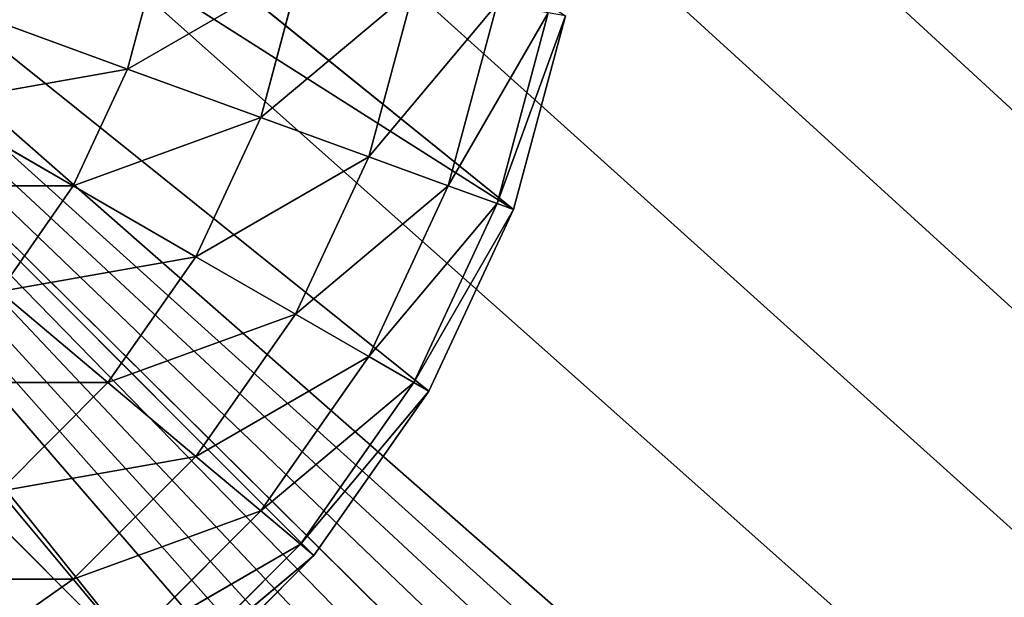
# Model space of a CAD drawing. Extents: x 0 to 16.6, y 0 to 16.6.
# Tile 149 of 200: x 12.927 to 13.098, y 3.639 to 3.74. Entities that reach past the tile are written whole.
import ezdxf

# ---------------------------------------------------------------- set-up
doc = ezdxf.new("R2010")
doc.units = 0
doc.header["$LTSCALE"] = 2.54
doc.layers.get('0').update_dxf_attribs({"color": 13, "linetype": 'CONTINUOUS'})

# ---------------------------------------------------------------- blocks, each defined once
blk = doc.blocks.new('SZCZOTKA_DO_WC_I_UCHWYT_NA')
at = {"color": 0}
for p, q in [((12.8, 4, 0.3), (16.6, 0.5, 0.3)), ((12.8, 4, 0.3), (16.6, 0.5, 0.3)), ((12.79696, 3.96527, 0.3), (16.6, 0.5, 0.3)), ((12.79696, 3.96527, 0.3), (16.6, 0.5, 0.3)), ((12.78794, 3.9316, 0.3), (16.6, 0.5, 0.3)), ((12.78794, 3.9316, 0.3), (16.6, 0.5, 0.3)), ((12.7732, 3.9, 0.3), (16.6, 0.5, 0.3)), ((12.7732, 3.9, 0.3), (16.6, 0.5, 0.3)), ((12.7732, 3.9, 24), (13.01294, 3.7066, 24)), ((12.7732, 3.9, 24), (13.01294, 3.7066, 24)), ((16.18682, 0.0076, 0.3), (12.75321, 3.87144, 0.3)), ((12.75321, 3.87144, 0.3), (16.1, 0, 0.3)), ((12.75321, 3.87144, 0.3), (16.1, 0, 0.3)), ((16.27101, 0.03015, 0.3), (12.75321, 3.87144, 0.3)), ((16.18682, 0.0076, 0.3), (12.75321, 3.87144, 0.3)), ((16.27101, 0.03015, 0.3), (12.75321, 3.87144, 0.3)), ((16.35, 0.06699, 0.3), (12.75321, 3.87144, 0.3)), ((16.35, 0.06699, 0.3), (12.75321, 3.87144, 0.3)), ((16.42139, 0.11698, 0.3), (12.75321, 3.87144, 0.3)), ((16.48302, 0.17861, 0.3), (12.75321, 3.87144, 0.3)), ((16.42139, 0.11698, 0.3), (12.75321, 3.87144, 0.3)), ((16.48302, 0.17861, 0.3), (12.75321, 3.87144, 0.3)), ((16.53301, 0.25, 0.3), (12.75321, 3.87144, 0.3)), ((16.53301, 0.25, 0.3), (12.75321, 3.87144, 0.3)), ((16.56985, 0.32899, 0.3), (12.75321, 3.87144, 0.3)), ((12.75321, 3.87144, 0.3), (16.6, 0.5, 0.3)), ((12.75321, 3.87144, 0.3), (16.6, 0.5, 0.3)), ((12.75321, 3.87144, 0.3), (16.5924, 0.41318, 0.3)), ((12.75321, 3.87144, 0.3), (16.5924, 0.41318, 0.3)), ((16.56985, 0.32899, 0.3), (12.75321, 3.87144, 0.3)), ((12.95356, 3.62179, 24), (12.75321, 3.87144, 24)), ((12.75321, 3.87144, 24), (12.97821, 3.64644, 24)), ((12.95356, 3.62179, 24), (12.75321, 3.87144, 24)), ((13.01294, 3.7066, 24), (12.75321, 3.87144, 24)), ((13.01294, 3.7066, 24), (12.75321, 3.87144, 24)), ((12.9982, 3.675, 24), (12.75321, 3.87144, 24)), ((12.9982, 3.675, 24), (12.75321, 3.87144, 24)), ((12.75321, 3.87144, 24), (12.97821, 3.64644, 24)), ((12.95356, 3.62179, 24), (12.72856, 3.84679, 24)), ((12.95356, 3.62179, 24), (12.72856, 3.84679, 24)), ((12.9458, 3.73103, 24.45321), (12.9516, 3.75268, 24.45321)), ((12.9458, 3.73103, 24.45321), (12.9516, 3.75268, 24.45321)), ((12.9458, 3.73103, 24.45321), (12.97588, 3.7484, 24.42856)), ((12.9458, 3.73103, 24.45321), (12.97588, 3.7484, 24.42856)), ((12.96897, 3.7226, 24.42856), (12.97588, 3.7484, 24.42856)), ((12.96897, 3.7226, 24.42856), (12.97588, 3.7484, 24.42856)), ((12.96897, 3.7226, 24.42856), (12.99557, 3.74492, 24.4)), ((12.96897, 3.7226, 24.42856), (12.99557, 3.74492, 24.4)), ((12.99557, 3.74492, 24.4), (12.98776, 3.71576, 24.4)), ((12.99557, 3.74492, 24.4), (12.98776, 3.71576, 24.4)), ((13.01008, 3.74236, 24.3684), (12.98776, 3.71576, 24.4)), ((13.01008, 3.74236, 24.3684), (12.98776, 3.71576, 24.4)), ((13.0016, 3.71072, 24.3684), (13.01008, 3.74236, 24.3684)), ((13.0016, 3.71072, 24.3684), (13.01008, 3.74236, 24.3684)), ((12.9458, 3.73103, 24.45321), (12.91897, 3.7408, 24.47321)), ((12.9458, 3.73103, 24.45321), (12.91897, 3.7408, 24.47321)), ((13.0016, 3.71072, 24.3684), (13.01897, 3.7408, 24.33473)), ((13.0016, 3.71072, 24.3684), (13.01897, 3.7408, 24.33473)), ((13.01008, 3.70764, 24.33473), (13.01897, 3.7408, 24.33473)), ((13.01008, 3.70764, 24.33473), (13.01897, 3.7408, 24.33473)), ((13.01008, 3.70764, 24.33473), (13.02196, 3.74027, 24.3)), ((13.01008, 3.70764, 24.33473), (13.02196, 3.74027, 24.3)), ((13.02196, 3.74027, 24), (13.01294, 3.7066, 24)), ((13.01294, 3.7066, 24.3), (13.02196, 3.74027, 24.3)), ((13.02196, 3.74027, 24), (13.01294, 3.7066, 24)), ((13.02196, 3.74027, 24), (13.01294, 3.7066, 24.3)), ((13.02196, 3.74027, 24), (13.01294, 3.7066, 24.3)), ((13.01294, 3.7066, 24.3), (13.02196, 3.74027, 24.3)), ((12.9116, 3.725, 24.47321), (12.9458, 3.73103, 24.45321)), ((12.9116, 3.725, 24.47321), (12.9458, 3.73103, 24.45321)), ((12.93633, 3.71072, 24.45321), (12.9458, 3.73103, 24.45321)), ((12.93633, 3.71072, 24.45321), (12.9458, 3.73103, 24.45321)), ((12.96897, 3.7226, 24.42856), (12.9458, 3.73103, 24.45321)), ((12.96897, 3.7226, 24.42856), (12.9458, 3.73103, 24.45321)), ((12.93633, 3.71072, 24.45321), (12.9116, 3.725, 24.47321)), ((12.93633, 3.71072, 24.45321), (12.9116, 3.725, 24.47321)), ((12.93633, 3.71072, 24.45321), (12.96897, 3.7226, 24.42856)), ((12.93633, 3.71072, 24.45321), (12.96897, 3.7226, 24.42856)), ((12.96897, 3.7226, 24.42856), (12.95768, 3.6984, 24.42856)), ((12.96897, 3.7226, 24.42856), (12.95768, 3.6984, 24.42856)), ((12.96897, 3.7226, 24.42856), (12.98776, 3.71576, 24.4)), ((12.96897, 3.7226, 24.42856), (12.98776, 3.71576, 24.4)), ((12.98776, 3.71576, 24.4), (12.95768, 3.6984, 24.42856)), ((12.98776, 3.71576, 24.4), (12.95768, 3.6984, 24.42856)), ((12.975, 3.6884, 24.4), (12.98776, 3.71576, 24.4)), ((12.975, 3.6884, 24.4), (12.98776, 3.71576, 24.4)), ((12.98776, 3.71576, 24.4), (13.0016, 3.71072, 24.3684)), ((12.98776, 3.71576, 24.4), (13.0016, 3.71072, 24.3684)), ((12.9016, 3.71072, 24.47321), (12.93633, 3.71072, 24.45321)), ((12.9016, 3.71072, 24.47321), (12.93633, 3.71072, 24.45321)), ((12.93633, 3.71072, 24.45321), (12.92348, 3.69236, 24.45321)), ((12.93633, 3.71072, 24.45321), (12.92348, 3.69236, 24.45321)), ((12.93633, 3.71072, 24.45321), (12.95768, 3.6984, 24.42856)), ((12.93633, 3.71072, 24.45321), (12.95768, 3.6984, 24.42856)), ((12.975, 3.6884, 24.4), (13.0016, 3.71072, 24.3684)), ((12.975, 3.6884, 24.4), (13.0016, 3.71072, 24.3684)), ((12.98776, 3.68103, 24.3684), (13.0016, 3.71072, 24.3684)), ((12.98776, 3.68103, 24.3684), (13.0016, 3.71072, 24.3684)), ((13.0016, 3.71072, 24.3684), (13.01008, 3.70764, 24.33473)), ((13.0016, 3.71072, 24.3684), (13.01008, 3.70764, 24.33473)), ((12.98776, 3.68103, 24.3684), (13.01008, 3.70764, 24.33473)), ((12.98776, 3.68103, 24.3684), (13.01008, 3.70764, 24.33473)), ((12.99557, 3.67652, 24.33473), (13.01008, 3.70764, 24.33473)), ((12.99557, 3.67652, 24.33473), (13.01008, 3.70764, 24.33473)), ((13.01008, 3.70764, 24.33473), (13.01294, 3.7066, 24.3)), ((13.01008, 3.70764, 24.33473), (13.01294, 3.7066, 24.3)), ((12.99557, 3.67652, 24.33473), (13.01294, 3.7066, 24.3)), ((12.99557, 3.67652, 24.33473), (13.01294, 3.7066, 24.3)), ((13.01294, 3.7066, 24), (12.9982, 3.675, 24)), ((12.9982, 3.675, 24.3), (13.01294, 3.7066, 24.3)), ((13.01294, 3.7066, 24), (12.9982, 3.675, 24)), ((13.01294, 3.7066, 24), (12.9982, 3.675, 24.3)), ((13.01294, 3.7066, 24), (12.9982, 3.675, 24.3)), ((12.9982, 3.675, 24.3), (13.01294, 3.7066, 24.3)), ((13.01294, 3.7066, 24), (13.01294, 3.7066, 24.3)), ((13.01294, 3.7066, 24), (13.01294, 3.7066, 24.3)), ((12.95768, 3.6984, 24.42856), (12.92348, 3.69236, 24.45321)), ((12.95768, 3.6984, 24.42856), (12.92348, 3.69236, 24.45321)), ((12.94236, 3.67652, 24.42856), (12.95768, 3.6984, 24.42856)), ((12.94236, 3.67652, 24.42856), (12.95768, 3.6984, 24.42856)), ((12.95768, 3.6984, 24.42856), (12.975, 3.6884, 24.4)), ((12.95768, 3.6984, 24.42856), (12.975, 3.6884, 24.4)), ((12.92348, 3.69236, 24.45321), (12.94236, 3.67652, 24.42856)), ((12.92348, 3.69236, 24.45321), (12.94236, 3.67652, 24.42856)), ((12.94236, 3.67652, 24.42856), (12.975, 3.6884, 24.4)), ((12.94236, 3.67652, 24.42856), (12.975, 3.6884, 24.4)), ((12.95768, 3.66367, 24.4), (12.975, 3.6884, 24.4)), ((12.95768, 3.66367, 24.4), (12.975, 3.6884, 24.4)), ((12.975, 3.6884, 24.4), (12.98776, 3.68103, 24.3684)), ((12.975, 3.6884, 24.4), (12.98776, 3.68103, 24.3684)), ((12.95768, 3.66367, 24.4), (12.98776, 3.68103, 24.3684)), ((12.95768, 3.66367, 24.4), (12.98776, 3.68103, 24.3684)), ((12.96897, 3.6542, 24.3684), (12.98776, 3.68103, 24.3684)), ((12.96897, 3.6542, 24.3684), (12.98776, 3.68103, 24.3684)), ((12.98776, 3.68103, 24.3684), (12.99557, 3.67652, 24.33473)), ((12.98776, 3.68103, 24.3684), (12.99557, 3.67652, 24.33473)), ((12.90764, 3.67652, 24.45321), (12.94236, 3.67652, 24.42856)), ((12.90764, 3.67652, 24.45321), (12.94236, 3.67652, 24.42856)), ((12.92348, 3.65764, 24.42856), (12.94236, 3.67652, 24.42856)), ((12.92348, 3.65764, 24.42856), (12.94236, 3.67652, 24.42856)), ((12.94236, 3.67652, 24.42856), (12.95768, 3.66367, 24.4)), ((12.94236, 3.67652, 24.42856), (12.95768, 3.66367, 24.4)), ((12.96897, 3.6542, 24.3684), (12.99557, 3.67652, 24.33473)), ((12.96897, 3.6542, 24.3684), (12.99557, 3.67652, 24.33473)), ((12.97588, 3.6484, 24.33473), (12.99557, 3.67652, 24.33473)), ((12.97588, 3.6484, 24.33473), (12.99557, 3.67652, 24.33473)), ((12.97588, 3.6484, 24.33473), (12.9982, 3.675, 24.3)), ((12.97588, 3.6484, 24.33473), (12.9982, 3.675, 24.3)), ((12.9982, 3.675, 24), (12.97821, 3.64644, 24)), ((12.97821, 3.64644, 24.3), (12.9982, 3.675, 24.3)), ((12.9982, 3.675, 24), (12.97821, 3.64644, 24)), ((12.9982, 3.675, 24), (12.97821, 3.64644, 24.3)), ((12.9982, 3.675, 24), (12.97821, 3.64644, 24.3)), ((12.97821, 3.64644, 24.3), (12.9982, 3.675, 24.3)), ((12.99557, 3.67652, 24.33473), (12.9982, 3.675, 24.3)), ((12.99557, 3.67652, 24.33473), (12.9982, 3.675, 24.3)), ((12.9982, 3.675, 24), (12.9982, 3.675, 24.3)), ((12.9982, 3.675, 24), (12.9982, 3.675, 24.3)), ((12.92348, 3.65764, 24.42856), (12.95768, 3.66367, 24.4)), ((12.92348, 3.65764, 24.42856), (12.95768, 3.66367, 24.4)), ((12.93633, 3.64232, 24.4), (12.95768, 3.66367, 24.4)), ((12.93633, 3.64232, 24.4), (12.95768, 3.66367, 24.4)), ((12.95768, 3.66367, 24.4), (12.96897, 3.6542, 24.3684)), ((12.95768, 3.66367, 24.4), (12.96897, 3.6542, 24.3684)), ((12.92348, 3.65764, 24.42856), (12.93633, 3.64232, 24.4)), ((12.92348, 3.65764, 24.42856), (12.93633, 3.64232, 24.4)), ((12.93633, 3.64232, 24.4), (12.96897, 3.6542, 24.3684)), ((12.93633, 3.64232, 24.4), (12.96897, 3.6542, 24.3684)), ((12.9458, 3.63103, 24.3684), (12.96897, 3.6542, 24.3684)), ((12.9458, 3.63103, 24.3684), (12.96897, 3.6542, 24.3684)), ((12.96897, 3.6542, 24.3684), (12.97588, 3.6484, 24.33473)), ((12.96897, 3.6542, 24.3684), (12.97588, 3.6484, 24.33473)), ((12.9458, 3.63103, 24.3684), (12.97588, 3.6484, 24.33473)), ((12.9458, 3.63103, 24.3684), (12.97588, 3.6484, 24.33473)), ((12.9516, 3.62412, 24.33473), (12.97588, 3.6484, 24.33473)), ((12.9516, 3.62412, 24.33473), (12.97588, 3.6484, 24.33473)), ((12.97588, 3.6484, 24.33473), (12.97821, 3.64644, 24.3)), ((12.97588, 3.6484, 24.33473), (12.97821, 3.64644, 24.3)), ((12.9516, 3.62412, 24.33473), (12.97821, 3.64644, 24.3)), ((12.9516, 3.62412, 24.33473), (12.97821, 3.64644, 24.3)), ((12.97821, 3.64644, 24), (12.95356, 3.62179, 24)), ((12.95356, 3.62179, 24.3), (12.97821, 3.64644, 24.3)), ((12.97821, 3.64644, 24), (12.95356, 3.62179, 24)), ((12.97821, 3.64644, 24), (12.95356, 3.62179, 24.3)), ((12.97821, 3.64644, 24), (12.95356, 3.62179, 24.3)), ((12.95356, 3.62179, 24.3), (12.97821, 3.64644, 24.3)), ((12.97821, 3.64644, 24), (12.97821, 3.64644, 24.3)), ((12.97821, 3.64644, 24), (12.97821, 3.64644, 24.3)), ((12.9016, 3.64232, 24.42856), (12.93633, 3.64232, 24.4)), ((12.9016, 3.64232, 24.42856), (12.93633, 3.64232, 24.4)), ((12.9116, 3.625, 24.4), (12.93633, 3.64232, 24.4)), ((12.9116, 3.625, 24.4), (12.93633, 3.64232, 24.4)), ((12.93633, 3.64232, 24.4), (12.9458, 3.63103, 24.3684)), ((12.93633, 3.64232, 24.4), (12.9458, 3.63103, 24.3684))]:
    blk.add_line(p, q, dxfattribs=at)
mesh = blk.add_polyface(dxfattribs=at)
corners = [(16.6, 16.1), (0, 0.5), (0, 16.1)]
mesh.append_faces([[corners[k] for k in face] for face in [(0, 1, 2)]], dxfattribs={"color": 0})
mesh = blk.add_polyface(dxfattribs=at)
corners = [(16.6, 0.5), (0, 0.5), (16.6, 16.1)]
mesh.append_faces([[corners[k] for k in face] for face in [(0, 1, 2)]], dxfattribs={"color": 0})
mesh = blk.add_polyface(dxfattribs=at)
corners = [(16.6, 16.1, 0.3), (12.8, 12.6, 0.3), (16.6, 0.5, 0.3)]
mesh.append_faces([[corners[k] for k in face] for face in [(0, 1, 2)]], dxfattribs={"color": 0})
mesh = blk.add_polyface(dxfattribs=at)
corners = [(16.6, 0.5, 0.3), (12.8, 12.6, 0.3), (12.8, 4, 0.3)]
mesh.append_faces([[corners[k] for k in face] for face in [(0, 1, 2)]], dxfattribs={"color": 0})
mesh = blk.add_polyface(dxfattribs=at)
corners = [(16.6, 0.5, 0.3), (12.8, 4, 0.3), (12.79696, 3.96527, 0.3)]
mesh.append_faces([[corners[k] for k in face] for face in [(0, 1, 2)]], dxfattribs={"color": 0})
mesh = blk.add_polyface(dxfattribs=at)
corners = [(16.6, 0.5, 0.3), (12.79696, 3.96527, 0.3), (12.78794, 3.9316, 0.3)]
mesh.append_faces([[corners[k] for k in face] for face in [(0, 1, 2)]], dxfattribs={"color": 0})
mesh = blk.add_polyface(dxfattribs=at)
corners = [(16.6, 0.5, 0.3), (12.78794, 3.9316, 0.3), (12.7732, 3.9, 0.3)]
mesh.append_faces([[corners[k] for k in face] for face in [(0, 1, 2)]], dxfattribs={"color": 0})
mesh = blk.add_polyface(dxfattribs=at)
corners = [(16.6, 0.5, 0.3), (12.7732, 3.9, 0.3), (12.75321, 3.87144, 0.3)]
mesh.append_faces([[corners[k] for k in face] for face in [(0, 1, 2)]], dxfattribs={"color": 0})
mesh = blk.add_polyface(dxfattribs=at)
corners = [(13.01294, 3.7066, 24), (12.75321, 3.87144, 24), (12.7732, 3.9, 24)]
mesh.append_faces([[corners[k] for k in face] for face in [(0, 1, 2)]], dxfattribs={"color": 0})
mesh = blk.add_polyface(dxfattribs=at)
corners = [(13.02196, 3.74027, 24), (13.01294, 3.7066, 24), (12.7732, 3.9, 24)]
mesh.append_faces([[corners[k] for k in face] for face in [(0, 1, 2)]], dxfattribs={"color": 0})
mesh = blk.add_polyface(dxfattribs=at)
corners = [(16.1, 0, 0.3), (12.75321, 3.87144, 0.3), (12.72856, 3.84679, 0.3)]
mesh.append_faces([[corners[k] for k in face] for face in [(0, 1, 2)]], dxfattribs={"color": 0})
mesh = blk.add_polyface(dxfattribs=at)
corners = [(12.95356, 3.62179, 24), (12.72856, 3.84679, 24), (12.75321, 3.87144, 24)]
mesh.append_faces([[corners[k] for k in face] for face in [(0, 1, 2)]], dxfattribs={"color": 0})
mesh = blk.add_polyface(dxfattribs=at)
corners = [(16.18682, 0.0076, 0.3), (12.75321, 3.87144, 0.3), (16.1, 0, 0.3)]
mesh.append_faces([[corners[k] for k in face] for face in [(0, 1, 2)]], dxfattribs={"color": 0})
mesh = blk.add_polyface(dxfattribs=at)
corners = [(16.27101, 0.03015, 0.3), (12.75321, 3.87144, 0.3), (16.18682, 0.0076, 0.3)]
mesh.append_faces([[corners[k] for k in face] for face in [(0, 1, 2)]], dxfattribs={"color": 0})
mesh = blk.add_polyface(dxfattribs=at)
corners = [(16.35, 0.06699, 0.3), (12.75321, 3.87144, 0.3), (16.27101, 0.03015, 0.3)]
mesh.append_faces([[corners[k] for k in face] for face in [(0, 1, 2)]], dxfattribs={"color": 0})
mesh = blk.add_polyface(dxfattribs=at)
corners = [(16.42139, 0.11698, 0.3), (12.75321, 3.87144, 0.3), (16.35, 0.06699, 0.3)]
mesh.append_faces([[corners[k] for k in face] for face in [(0, 1, 2)]], dxfattribs={"color": 0})
mesh = blk.add_polyface(dxfattribs=at)
corners = [(16.48302, 0.17861, 0.3), (12.75321, 3.87144, 0.3), (16.42139, 0.11698, 0.3)]
mesh.append_faces([[corners[k] for k in face] for face in [(0, 1, 2)]], dxfattribs={"color": 0})
mesh = blk.add_polyface(dxfattribs=at)
corners = [(16.53301, 0.25, 0.3), (12.75321, 3.87144, 0.3), (16.48302, 0.17861, 0.3)]
mesh.append_faces([[corners[k] for k in face] for face in [(0, 1, 2)]], dxfattribs={"color": 0})
mesh = blk.add_polyface(dxfattribs=at)
corners = [(16.56985, 0.32899, 0.3), (12.75321, 3.87144, 0.3), (16.53301, 0.25, 0.3)]
mesh.append_faces([[corners[k] for k in face] for face in [(0, 1, 2)]], dxfattribs={"color": 0})
mesh = blk.add_polyface(dxfattribs=at)
corners = [(16.6, 0.5, 0.3), (12.75321, 3.87144, 0.3), (16.5924, 0.41318, 0.3)]
mesh.append_faces([[corners[k] for k in face] for face in [(0, 1, 2)]], dxfattribs={"color": 0})
mesh = blk.add_polyface(dxfattribs=at)
corners = [(16.5924, 0.41318, 0.3), (12.75321, 3.87144, 0.3), (16.56985, 0.32899, 0.3)]
mesh.append_faces([[corners[k] for k in face] for face in [(0, 1, 2)]], dxfattribs={"color": 0})
mesh = blk.add_polyface(dxfattribs=at)
corners = [(12.97821, 3.64644, 24), (12.95356, 3.62179, 24), (12.75321, 3.87144, 24)]
mesh.append_faces([[corners[k] for k in face] for face in [(0, 1, 2)]], dxfattribs={"color": 0})
mesh = blk.add_polyface(dxfattribs=at)
corners = [(13.01294, 3.7066, 24), (12.9982, 3.675, 24), (12.75321, 3.87144, 24)]
mesh.append_faces([[corners[k] for k in face] for face in [(0, 1, 2)]], dxfattribs={"color": 0})
mesh = blk.add_polyface(dxfattribs=at)
corners = [(12.9982, 3.675, 24), (12.97821, 3.64644, 24), (12.75321, 3.87144, 24)]
mesh.append_faces([[corners[k] for k in face] for face in [(0, 1, 2)]], dxfattribs={"color": 0})
mesh = blk.add_polyface(dxfattribs=at)
corners = [(16.1, 0, 0.3), (12.72856, 3.84679, 0.3), (12.7, 3.82679, 0.3)]
mesh.append_faces([[corners[k] for k in face] for face in [(0, 1, 2)]], dxfattribs={"color": 0})
mesh = blk.add_polyface(dxfattribs=at)
corners = [(12.95356, 3.62179, 24), (12.925, 3.60179, 24), (12.72856, 3.84679, 24)]
mesh.append_faces([[corners[k] for k in face] for face in [(0, 1, 2)]], dxfattribs={"color": 0})
mesh = blk.add_polyface(dxfattribs=at)
corners = [(16.1, 0, 0.3), (12.7, 3.82679, 0.3), (12.6684, 3.81206, 0.3)]
mesh.append_faces([[corners[k] for k in face] for face in [(0, 1, 2)]], dxfattribs={"color": 0})
mesh = blk.add_polyface(dxfattribs=at)
corners = [(16.1, 0, 0.3), (12.6684, 3.81206, 0.3), (12.63473, 3.80304, 0.3)]
mesh.append_faces([[corners[k] for k in face] for face in [(0, 1, 2)]], dxfattribs={"color": 0})
mesh = blk.add_polyface(dxfattribs=at)
corners = [(16.1, 0, 0.3), (12.63473, 3.80304, 0.3), (12.6, 3.8, 0.3)]
mesh.append_faces([[corners[k] for k in face] for face in [(0, 1, 2)]], dxfattribs={"color": 0})
mesh = blk.add_polyface(dxfattribs=at)
corners = [(16.1, 0, 0.3), (12.6, 3.8, 0.3), (0.5, 0, 0.3)]
mesh.append_faces([[corners[k] for k in face] for face in [(0, 1, 2)]], dxfattribs={"color": 0})
mesh = blk.add_polyface(dxfattribs=at)
corners = [(12.9516, 3.75268, 24.45321), (12.91897, 3.7408, 24.47321), (12.9458, 3.73103, 24.45321)]
mesh.append_faces([[corners[k] for k in face] for face in [(0, 1, 2)]], dxfattribs={"color": 0})
mesh = blk.add_polyface(dxfattribs=at)
corners = [(12.97588, 3.7484, 24.42856), (12.9516, 3.75268, 24.45321), (12.9458, 3.73103, 24.45321)]
mesh.append_faces([[corners[k] for k in face] for face in [(0, 1, 2)]], dxfattribs={"color": 0})
mesh = blk.add_polyface(dxfattribs=at)
corners = [(12.97588, 3.7484, 24.42856), (12.9458, 3.73103, 24.45321), (12.96897, 3.7226, 24.42856)]
mesh.append_faces([[corners[k] for k in face] for face in [(0, 1, 2)]], dxfattribs={"color": 0})
mesh = blk.add_polyface(dxfattribs=at)
corners = [(12.97588, 3.7484, 24.42856), (12.96897, 3.7226, 24.42856), (12.99557, 3.74492, 24.4)]
mesh.append_faces([[corners[k] for k in face] for face in [(0, 1, 2)]], dxfattribs={"color": 0})
mesh = blk.add_polyface(dxfattribs=at)
corners = [(12.99557, 3.74492, 24.4), (12.96897, 3.7226, 24.42856), (12.98776, 3.71576, 24.4)]
mesh.append_faces([[corners[k] for k in face] for face in [(0, 1, 2)]], dxfattribs={"color": 0})
mesh = blk.add_polyface(dxfattribs=at)
corners = [(12.99557, 3.74492, 24.4), (12.98776, 3.71576, 24.4), (13.01008, 3.74236, 24.3684)]
mesh.append_faces([[corners[k] for k in face] for face in [(0, 1, 2)]], dxfattribs={"color": 0})
mesh = blk.add_polyface(dxfattribs=at)
corners = [(13.01008, 3.74236, 24.3684), (12.98776, 3.71576, 24.4), (13.0016, 3.71072, 24.3684)]
mesh.append_faces([[corners[k] for k in face] for face in [(0, 1, 2)]], dxfattribs={"color": 0})
mesh = blk.add_polyface(dxfattribs=at)
corners = [(13.01008, 3.74236, 24.3684), (13.0016, 3.71072, 24.3684), (13.01897, 3.7408, 24.33473)]
mesh.append_faces([[corners[k] for k in face] for face in [(0, 1, 2)]], dxfattribs={"color": 0})
mesh = blk.add_polyface(dxfattribs=at)
corners = [(12.9458, 3.73103, 24.45321), (12.91897, 3.7408, 24.47321), (12.9116, 3.725, 24.47321)]
mesh.append_faces([[corners[k] for k in face] for face in [(0, 1, 2)]], dxfattribs={"color": 0})
mesh = blk.add_polyface(dxfattribs=at)
corners = [(13.01897, 3.7408, 24.33473), (13.0016, 3.71072, 24.3684), (13.01008, 3.70764, 24.33473)]
mesh.append_faces([[corners[k] for k in face] for face in [(0, 1, 2)]], dxfattribs={"color": 0})
mesh = blk.add_polyface(dxfattribs=at)
corners = [(13.01897, 3.7408, 24.33473), (13.01008, 3.70764, 24.33473), (13.02196, 3.74027, 24.3)]
mesh.append_faces([[corners[k] for k in face] for face in [(0, 1, 2)]], dxfattribs={"color": 0})
mesh = blk.add_polyface(dxfattribs=at)
corners = [(13.02196, 3.74027, 24.3), (13.01008, 3.70764, 24.33473), (13.01294, 3.7066, 24.3)]
mesh.append_faces([[corners[k] for k in face] for face in [(0, 1, 2)]], dxfattribs={"color": 0})
mesh = blk.add_polyface(dxfattribs=at)
corners = [(13.02196, 3.74027, 24), (13.01294, 3.7066, 24.3), (13.01294, 3.7066, 24)]
mesh.append_faces([[corners[k] for k in face] for face in [(0, 1, 2)]], dxfattribs={"color": 0})
mesh = blk.add_polyface(dxfattribs=at)
corners = [(13.02196, 3.74027, 24.3), (13.01294, 3.7066, 24.3), (13.02196, 3.74027, 24)]
mesh.append_faces([[corners[k] for k in face] for face in [(0, 1, 2)]], dxfattribs={"color": 0})
mesh = blk.add_polyface(dxfattribs=at)
corners = [(12.9458, 3.73103, 24.45321), (12.9116, 3.725, 24.47321), (12.93633, 3.71072, 24.45321)]
mesh.append_faces([[corners[k] for k in face] for face in [(0, 1, 2)]], dxfattribs={"color": 0})
mesh = blk.add_polyface(dxfattribs=at)
corners = [(12.96897, 3.7226, 24.42856), (12.9458, 3.73103, 24.45321), (12.93633, 3.71072, 24.45321)]
mesh.append_faces([[corners[k] for k in face] for face in [(0, 1, 2)]], dxfattribs={"color": 0})
mesh = blk.add_polyface(dxfattribs=at)
corners = [(12.93633, 3.71072, 24.45321), (12.9116, 3.725, 24.47321), (12.9016, 3.71072, 24.47321)]
mesh.append_faces([[corners[k] for k in face] for face in [(0, 1, 2)]], dxfattribs={"color": 0})
mesh = blk.add_polyface(dxfattribs=at)
corners = [(12.96897, 3.7226, 24.42856), (12.93633, 3.71072, 24.45321), (12.95768, 3.6984, 24.42856)]
mesh.append_faces([[corners[k] for k in face] for face in [(0, 1, 2)]], dxfattribs={"color": 0})
mesh = blk.add_polyface(dxfattribs=at)
corners = [(12.96897, 3.7226, 24.42856), (12.95768, 3.6984, 24.42856), (12.98776, 3.71576, 24.4)]
mesh.append_faces([[corners[k] for k in face] for face in [(0, 1, 2)]], dxfattribs={"color": 0})
mesh = blk.add_polyface(dxfattribs=at)
corners = [(12.98776, 3.71576, 24.4), (12.95768, 3.6984, 24.42856), (12.975, 3.6884, 24.4)]
mesh.append_faces([[corners[k] for k in face] for face in [(0, 1, 2)]], dxfattribs={"color": 0})
mesh = blk.add_polyface(dxfattribs=at)
corners = [(12.98776, 3.71576, 24.4), (12.975, 3.6884, 24.4), (13.0016, 3.71072, 24.3684)]
mesh.append_faces([[corners[k] for k in face] for face in [(0, 1, 2)]], dxfattribs={"color": 0})
mesh = blk.add_polyface(dxfattribs=at)
corners = [(12.93633, 3.71072, 24.45321), (12.9016, 3.71072, 24.47321), (12.92348, 3.69236, 24.45321)]
mesh.append_faces([[corners[k] for k in face] for face in [(0, 1, 2)]], dxfattribs={"color": 0})
mesh = blk.add_polyface(dxfattribs=at)
corners = [(12.95768, 3.6984, 24.42856), (12.93633, 3.71072, 24.45321), (12.92348, 3.69236, 24.45321)]
mesh.append_faces([[corners[k] for k in face] for face in [(0, 1, 2)]], dxfattribs={"color": 0})
mesh = blk.add_polyface(dxfattribs=at)
corners = [(13.0016, 3.71072, 24.3684), (12.975, 3.6884, 24.4), (12.98776, 3.68103, 24.3684)]
mesh.append_faces([[corners[k] for k in face] for face in [(0, 1, 2)]], dxfattribs={"color": 0})
mesh = blk.add_polyface(dxfattribs=at)
corners = [(13.0016, 3.71072, 24.3684), (12.98776, 3.68103, 24.3684), (13.01008, 3.70764, 24.33473)]
mesh.append_faces([[corners[k] for k in face] for face in [(0, 1, 2)]], dxfattribs={"color": 0})
mesh = blk.add_polyface(dxfattribs=at)
corners = [(13.01008, 3.70764, 24.33473), (12.98776, 3.68103, 24.3684), (12.99557, 3.67652, 24.33473)]
mesh.append_faces([[corners[k] for k in face] for face in [(0, 1, 2)]], dxfattribs={"color": 0})
mesh = blk.add_polyface(dxfattribs=at)
corners = [(13.01008, 3.70764, 24.33473), (12.99557, 3.67652, 24.33473), (13.01294, 3.7066, 24.3)]
mesh.append_faces([[corners[k] for k in face] for face in [(0, 1, 2)]], dxfattribs={"color": 0})
mesh = blk.add_polyface(dxfattribs=at)
corners = [(13.01294, 3.7066, 24.3), (12.99557, 3.67652, 24.33473), (12.9982, 3.675, 24.3)]
mesh.append_faces([[corners[k] for k in face] for face in [(0, 1, 2)]], dxfattribs={"color": 0})
mesh = blk.add_polyface(dxfattribs=at)
corners = [(13.01294, 3.7066, 24), (12.9982, 3.675, 24.3), (12.9982, 3.675, 24)]
mesh.append_faces([[corners[k] for k in face] for face in [(0, 1, 2)]], dxfattribs={"color": 0})
mesh = blk.add_polyface(dxfattribs=at)
corners = [(13.01294, 3.7066, 24.3), (12.9982, 3.675, 24.3), (13.01294, 3.7066, 24)]
mesh.append_faces([[corners[k] for k in face] for face in [(0, 1, 2)]], dxfattribs={"color": 0})
mesh = blk.add_polyface(dxfattribs=at)
corners = [(12.95768, 3.6984, 24.42856), (12.92348, 3.69236, 24.45321), (12.94236, 3.67652, 24.42856)]
mesh.append_faces([[corners[k] for k in face] for face in [(0, 1, 2)]], dxfattribs={"color": 0})
mesh = blk.add_polyface(dxfattribs=at)
corners = [(12.95768, 3.6984, 24.42856), (12.94236, 3.67652, 24.42856), (12.975, 3.6884, 24.4)]
mesh.append_faces([[corners[k] for k in face] for face in [(0, 1, 2)]], dxfattribs={"color": 0})
mesh = blk.add_polyface(dxfattribs=at)
corners = [(12.94236, 3.67652, 24.42856), (12.92348, 3.69236, 24.45321), (12.90764, 3.67652, 24.45321)]
mesh.append_faces([[corners[k] for k in face] for face in [(0, 1, 2)]], dxfattribs={"color": 0})
mesh = blk.add_polyface(dxfattribs=at)
corners = [(12.975, 3.6884, 24.4), (12.94236, 3.67652, 24.42856), (12.95768, 3.66367, 24.4)]
mesh.append_faces([[corners[k] for k in face] for face in [(0, 1, 2)]], dxfattribs={"color": 0})
mesh = blk.add_polyface(dxfattribs=at)
corners = [(12.975, 3.6884, 24.4), (12.95768, 3.66367, 24.4), (12.98776, 3.68103, 24.3684)]
mesh.append_faces([[corners[k] for k in face] for face in [(0, 1, 2)]], dxfattribs={"color": 0})
mesh = blk.add_polyface(dxfattribs=at)
corners = [(12.98776, 3.68103, 24.3684), (12.95768, 3.66367, 24.4), (12.96897, 3.6542, 24.3684)]
mesh.append_faces([[corners[k] for k in face] for face in [(0, 1, 2)]], dxfattribs={"color": 0})
mesh = blk.add_polyface(dxfattribs=at)
corners = [(12.98776, 3.68103, 24.3684), (12.96897, 3.6542, 24.3684), (12.99557, 3.67652, 24.33473)]
mesh.append_faces([[corners[k] for k in face] for face in [(0, 1, 2)]], dxfattribs={"color": 0})
mesh = blk.add_polyface(dxfattribs=at)
corners = [(12.94236, 3.67652, 24.42856), (12.90764, 3.67652, 24.45321), (12.92348, 3.65764, 24.42856)]
mesh.append_faces([[corners[k] for k in face] for face in [(0, 1, 2)]], dxfattribs={"color": 0})
mesh = blk.add_polyface(dxfattribs=at)
corners = [(12.92348, 3.65764, 24.42856), (12.95768, 3.66367, 24.4), (12.94236, 3.67652, 24.42856)]
mesh.append_faces([[corners[k] for k in face] for face in [(0, 1, 2)]], dxfattribs={"color": 0})
mesh = blk.add_polyface(dxfattribs=at)
corners = [(12.99557, 3.67652, 24.33473), (12.96897, 3.6542, 24.3684), (12.97588, 3.6484, 24.33473)]
mesh.append_faces([[corners[k] for k in face] for face in [(0, 1, 2)]], dxfattribs={"color": 0})
mesh = blk.add_polyface(dxfattribs=at)
corners = [(12.99557, 3.67652, 24.33473), (12.97588, 3.6484, 24.33473), (12.9982, 3.675, 24.3)]
mesh.append_faces([[corners[k] for k in face] for face in [(0, 1, 2)]], dxfattribs={"color": 0})
mesh = blk.add_polyface(dxfattribs=at)
corners = [(12.9982, 3.675, 24.3), (12.97588, 3.6484, 24.33473), (12.97821, 3.64644, 24.3)]
mesh.append_faces([[corners[k] for k in face] for face in [(0, 1, 2)]], dxfattribs={"color": 0})
mesh = blk.add_polyface(dxfattribs=at)
corners = [(12.9982, 3.675, 24), (12.97821, 3.64644, 24.3), (12.97821, 3.64644, 24)]
mesh.append_faces([[corners[k] for k in face] for face in [(0, 1, 2)]], dxfattribs={"color": 0})
mesh = blk.add_polyface(dxfattribs=at)
corners = [(12.9982, 3.675, 24.3), (12.97821, 3.64644, 24.3), (12.9982, 3.675, 24)]
mesh.append_faces([[corners[k] for k in face] for face in [(0, 1, 2)]], dxfattribs={"color": 0})
mesh = blk.add_polyface(dxfattribs=at)
corners = [(12.92348, 3.65764, 24.42856), (12.93633, 3.64232, 24.4), (12.95768, 3.66367, 24.4)]
mesh.append_faces([[corners[k] for k in face] for face in [(0, 1, 2)]], dxfattribs={"color": 0})
mesh = blk.add_polyface(dxfattribs=at)
corners = [(12.95768, 3.66367, 24.4), (12.93633, 3.64232, 24.4), (12.96897, 3.6542, 24.3684)]
mesh.append_faces([[corners[k] for k in face] for face in [(0, 1, 2)]], dxfattribs={"color": 0})
mesh = blk.add_polyface(dxfattribs=at)
corners = [(12.9016, 3.64232, 24.42856), (12.93633, 3.64232, 24.4), (12.92348, 3.65764, 24.42856)]
mesh.append_faces([[corners[k] for k in face] for face in [(0, 1, 2)]], dxfattribs={"color": 0})
mesh = blk.add_polyface(dxfattribs=at)
corners = [(12.93633, 3.64232, 24.4), (12.9458, 3.63103, 24.3684), (12.96897, 3.6542, 24.3684)]
mesh.append_faces([[corners[k] for k in face] for face in [(0, 1, 2)]], dxfattribs={"color": 0})
mesh = blk.add_polyface(dxfattribs=at)
corners = [(12.9458, 3.63103, 24.3684), (12.97588, 3.6484, 24.33473), (12.96897, 3.6542, 24.3684)]
mesh.append_faces([[corners[k] for k in face] for face in [(0, 1, 2)]], dxfattribs={"color": 0})
mesh = blk.add_polyface(dxfattribs=at)
corners = [(12.97588, 3.6484, 24.33473), (12.9458, 3.63103, 24.3684), (12.9516, 3.62412, 24.33473)]
mesh.append_faces([[corners[k] for k in face] for face in [(0, 1, 2)]], dxfattribs={"color": 0})
mesh = blk.add_polyface(dxfattribs=at)
corners = [(12.97588, 3.6484, 24.33473), (12.9516, 3.62412, 24.33473), (12.97821, 3.64644, 24.3)]
mesh.append_faces([[corners[k] for k in face] for face in [(0, 1, 2)]], dxfattribs={"color": 0})
mesh = blk.add_polyface(dxfattribs=at)
corners = [(12.9516, 3.62412, 24.33473), (12.95356, 3.62179, 24.3), (12.97821, 3.64644, 24.3)]
mesh.append_faces([[corners[k] for k in face] for face in [(0, 1, 2)]], dxfattribs={"color": 0})
mesh = blk.add_polyface(dxfattribs=at)
corners = [(12.95356, 3.62179, 24.3), (12.95356, 3.62179, 24), (12.97821, 3.64644, 24)]
mesh.append_faces([[corners[k] for k in face] for face in [(0, 1, 2)]], dxfattribs={"color": 0})
mesh = blk.add_polyface(dxfattribs=at)
corners = [(12.95356, 3.62179, 24.3), (12.97821, 3.64644, 24), (12.97821, 3.64644, 24.3)]
mesh.append_faces([[corners[k] for k in face] for face in [(0, 1, 2)]], dxfattribs={"color": 0})
mesh = blk.add_polyface(dxfattribs=at)
corners = [(12.9016, 3.64232, 24.42856), (12.9116, 3.625, 24.4), (12.93633, 3.64232, 24.4)]
mesh.append_faces([[corners[k] for k in face] for face in [(0, 1, 2)]], dxfattribs={"color": 0})
mesh = blk.add_polyface(dxfattribs=at)
corners = [(12.9116, 3.625, 24.4), (12.9458, 3.63103, 24.3684), (12.93633, 3.64232, 24.4)]
mesh.append_faces([[corners[k] for k in face] for face in [(0, 1, 2)]], dxfattribs={"color": 0})

msp = doc.modelspace()

# ---------------------------------------------------------------- block references
at = {"color": 0}
msp.add_blockref('SZCZOTKA_DO_WC_I_UCHWYT_NA', (0, 0), dxfattribs=at)

doc.saveas('drawing.dxf')
